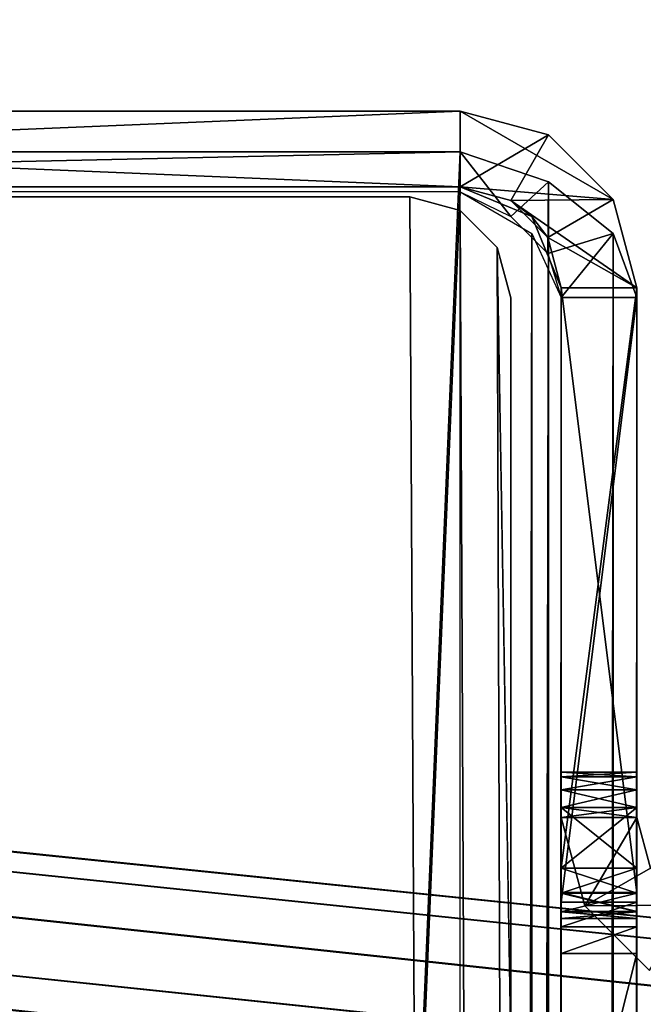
# Model space of a CAD drawing. Extents: x -398 to 398, y -1355 to -82.
# Tile 38 of 256: x -249.36 to -243.19, y -101.13 to -91.38. Entities that reach past the tile are written whole.
import ezdxf

# ---------------------------------------------------------------- set-up
doc = ezdxf.new("R2010")
doc.units = 0
doc.header["$MEASUREMENT"] = 0

msp = doc.modelspace()

# ---------------------------------------------------------------- linework, layer by layer
for points in [[(395.5, -525.467285, 437.803314), (395.5, -81.938164, 160.655502), (-395.5, -81.938164, 160.655502)], [(395.5, -525.467285, 437.803314), (-395.5, -81.938164, 160.655502), (-395.5, -525.467285, 437.803314)], [(-22.229691, -124.655098, 181.452103), (-396.5, -85.435806, 156.945206), (-395.5, -84.587761, 156.415207)], [(395.5, -528.116882, 433.562988), (395.5, -84.587761, 156.415207), (-395.5, -84.587761, 156.415207)], [(395.5, -528.116882, 433.562988), (-395.5, -84.587761, 156.415207), (-395.5, -528.116882, 433.562988)], [(-395.5, -84.587761, 156.415207), (395.5, -84.587761, 156.415207), (-19.442101, -123.289597, 180.598801)], [(-395.5, -84.587761, 156.415207), (-19.442101, -123.289597, 180.598801), (-21.06683, -123.633301, 180.813599)], [(-395.5, -84.587761, 156.415207), (-21.06683, -123.633301, 180.813599), (-22.229691, -124.655098, 181.452103)], [(-22.229691, -124.6604, 181.443604), (-396.5, -85.441109, 156.936707), (-395.5, -84.593063, 156.406799)], [(-395.5, -84.593063, 156.406799), (395.5, -84.593063, 156.406799), (-19.442101, -123.294899, 180.590302)], [(-395.5, -84.593063, 156.406799), (-19.442101, -123.294899, 180.590302), (-21.06683, -123.638603, 180.805099)], [(-395.5, -84.593063, 156.406799), (-21.06683, -123.638603, 180.805099), (-22.229691, -124.6604, 181.443604)], [(-396.5, -85.435806, 156.945206), (-22.478531, -125.502296, 181.981506), (-22.478531, -130.514999, 185.1138)], [(-396.5, -85.435806, 156.945206), (-22.478531, -130.514999, 185.1138), (-50.35714, -414.036102, 362.277405)], [(-396.5, -85.435806, 156.945206), (-50.35714, -414.036102, 362.277405), (-52.76738, -414.882812, 362.806488)], [(-396.5, -85.435806, 156.945206), (-52.76738, -414.882812, 362.806488), (-53.272449, -415.311096, 363.074097)], [(-396.5, -85.435806, 156.945206), (-53.272449, -415.311096, 363.074097), (-54.270809, -417.355103, 364.351288)], [(-396.5, -85.435806, 156.945206), (-54.270809, -417.355103, 364.351288), (-54.270809, -417.960785, 364.729889)], [(-396.5, -85.435806, 156.945206), (-54.270809, -417.960785, 364.729889), (-53.272449, -420.004791, 366.007111)], [(-396.5, -85.435806, 156.945206), (-53.272449, -420.004791, 366.007111), (-396.366211, -527.69281, 433.298004)], [(-22.478531, -125.502296, 181.981506), (-396.5, -85.435806, 156.945206), (-22.229691, -124.655098, 181.452103)], [(-396.5, -85.441109, 156.936707), (-22.478531, -125.507599, 181.973007), (-22.478531, -130.520294, 185.105301)], [(-396.5, -85.441109, 156.936707), (-22.478531, -130.520294, 185.105301), (-50.35714, -414.041412, 362.26889)], [(-396.5, -85.441109, 156.936707), (-50.35714, -414.041412, 362.26889), (-52.76738, -414.888092, 362.798004)], [(-396.5, -85.441109, 156.936707), (-52.76738, -414.888092, 362.798004), (-53.272449, -415.316406, 363.065613)], [(-396.5, -85.441109, 156.936707), (-53.272449, -415.316406, 363.065613), (-54.270809, -417.360413, 364.342896)], [(-396.5, -85.441109, 156.936707), (-54.270809, -417.360413, 364.342896), (-54.270809, -417.966095, 364.721405)], [(-396.5, -85.441109, 156.936707), (-54.270809, -417.966095, 364.721405), (-53.272449, -420.010101, 365.998596)], [(-396.5, -85.441109, 156.936707), (-53.272449, -420.010101, 365.998596), (-396.366211, -527.69812, 433.289612)], [(-22.478531, -125.507599, 181.973007), (-396.5, -85.441109, 156.936707), (-22.229691, -124.6604, 181.443604)], [(-245, -92.283943, 130.497101), (-245, -92.283943, -0.75), (-263, -92.283943, 130.497101)], [(-263, -92.283943, 130.497101), (-245, -92.283943, -0.75), (-263, -92.283943, -0.75)], [(-245, -93.033943, -0.75), (-263, -93.033943, -0.75), (-245, -92.283943, -0.75)], [(-245, -92.283943, -0.75), (-263, -93.033943, -0.75), (-263, -92.283943, -0.75)], [(-245, -92.283943, 130.497101), (-263, -92.283943, 130.497101), (-245, -93.033943, 130.497101)], [(-245, -93.033943, 130.497101), (-263, -92.283943, 130.497101), (-263, -93.033943, 130.497101)], [(-244.125, -92.51899, 130.293304), (-245, -93.033943, 130.497101), (-245, -92.283943, 130.497101)], [(-243.484406, -93.158943, -0.75), (-245, -93.033943, -0.75), (-245, -92.283943, -0.75)], [(-243.484406, -93.158943, -0.75), (-245, -92.283943, -0.75), (-244.125, -92.518372, -0.75)], [(-244.125, -92.518387, -0.75), (-244.125, -92.518387, 130.293304), (-245, -92.283943, 130.497101)], [(-244.125, -92.518387, -0.75), (-245, -92.283943, 130.497101), (-245, -92.283943, -0.75)], [(-244.125, -92.51899, 130.293304), (-244.5, -93.168251, 130.293304), (-245, -93.033943, 130.497101)], [(-243.485001, -93.158913, 130.089493), (-244.5, -93.168251, 130.293304), (-244.125, -92.51899, 130.293304)], [(-243.484497, -93.158943, -0.75), (-243.484497, -93.158943, 130.089493), (-244.125, -92.518387, 130.293304)], [(-243.484497, -93.158943, -0.75), (-244.125, -92.518387, 130.293304), (-244.125, -92.518387, -0.75)], [(-263, -92.684982, 131.220596), (-263, -515.386475, 395.353912), (-245, -92.684982, 131.220596)], [(-245, -92.684982, 131.220596), (-263, -515.386475, 395.353912), (-245, -515.386475, 395.353912)], [(-245, -93.08242, 130.584595), (-263, -93.08242, 130.584595), (-245, -92.684982, 131.220596)], [(-245, -92.684982, 131.220596), (-263, -93.08242, 130.584595), (-263, -92.684982, 131.220596)], [(-244.5, -93.326447, 130.578705), (-245, -92.684982, 131.220596), (-245, -93.08242, 130.584595)], [(-245, -92.684982, 131.220596), (-244.5, -93.326447, 130.578705), (-244.125, -92.982391, 131.129303)], [(-244.125, -92.982079, 131.129807), (-245, -515.386475, 395.353912), (-245, -92.684982, 131.220596)], [(-244.125, -92.982079, 131.129807), (-244.125, -515.334106, 395.044586), (-245, -515.386475, 395.353912)], [(-244.125, -92.982391, 131.129303), (-244.5, -93.326447, 130.578705), (-244.134293, -93.693077, 130.376602)], [(-244.125, -92.982391, 131.129303), (-244.134293, -93.693077, 130.376602), (-243.485001, -93.494347, 130.694595)], [(-243.484497, -93.49437, 130.694595), (-244.125, -515.334106, 395.044586), (-244.125, -92.982079, 131.129807)], [(-245, -93.033943, 130.497101), (-245, -93.033943, -0.75), (-263, -93.033943, 130.497101)], [(-263, -93.033943, 130.497101), (-245, -93.033943, -0.75), (-263, -93.033943, -0.75)], [(-244.5, -93.1679, -0.75), (-245, -93.033943, -0.75), (-243.484406, -93.158943, -0.75)], [(-244.5, -93.167923, -0.75), (-244.292892, -93.326828, 130.191406), (-245, -93.033943, -0.75)], [(-245, -93.033943, -0.75), (-244.292892, -93.326828, 130.191406), (-245, -93.033943, 130.497101)], [(-263, -93.08242, 130.584595), (-263, -515.783875, 394.717804), (-245, -93.08242, 130.584595)], [(-245, -93.08242, 130.584595), (-263, -515.783875, 394.717804), (-245, -515.783875, 394.717804)], [(-243.25, -511.533905, -0.75), (-263, -514.934021, -0.75), (-263, -93.133942, -0.75)], [(-243.25, -511.533905, -0.75), (-263, -93.133942, -0.75), (-245.5, -93.133942, -0.75)], [(-243.25, -511.533905), (-263, -514.934021), (-263, -93.133942)], [(-243.25, -511.533905), (-263, -93.133942), (-245.5, -93.133942)], [(-263, -93.133942), (-245.5, -93.133942), (-263, -93.133942, -0.75)], [(-263, -93.133942, -0.75), (-245.5, -93.133942), (-245.5, -93.133942, -0.75)], [(-243.25, -511.533905, -0.75), (-245.5, -93.133942, -0.75), (-245, -93.267899, -0.75)], [(-243.25, -511.533905), (-245.5, -93.133942), (-245, -93.267899)], [(-245, -93.267906, -0.75), (-245.5, -93.133942), (-245.5, -93.133942, -0.75)], [(-245.5, -93.133942), (-245, -93.267906, -0.75), (-245, -93.267906)], [(-244.292892, -93.49691, 130.498199), (-245, -515.783875, 394.717804), (-245, -93.08242, 130.584595)], [(-243.485001, -93.158913, 130.089493), (-244.134293, -93.533928, 130.089493), (-244.5, -93.168251, 130.293304)], [(-243.25, -94.033943, -0.75), (-244.5, -93.1679, -0.75), (-243.484406, -93.158943, -0.75)], [(-243.25, -94.033943, -0.75), (-244.134003, -93.533943, -0.75), (-244.5, -93.1679, -0.75)], [(-244.5, -93.167923, -0.75), (-244.134003, -93.533943, -0.75), (-244.292892, -93.326828, 130.191406)], [(-243.25, -94.033943, 129.885696), (-244.134293, -93.533928, 130.089493), (-243.485001, -93.158913, 130.089493)], [(-243.484497, -93.158943, 130.089493), (-243.25, -94.033943, -0.75), (-243.25, -94.033943, 129.885696)], [(-243.25, -94.033943, -0.75), (-243.484497, -93.158943, 130.089493), (-243.484497, -93.158943, -0.75)], [(-243.25, -511.533905, -0.75), (-245, -93.267899, -0.75), (-244.634003, -93.633942, -0.75)], [(-243.25, -511.533905), (-245, -93.267899), (-244.634003, -93.633942)], [(-245, -93.267906), (-245, -93.267906, -0.75), (-244.634003, -93.633942, -0.75)], [(-245, -93.267906), (-244.634003, -93.633942, -0.75), (-244.634003, -93.633942)], [(-244.292892, -93.326828, 130.191406), (-244.134003, -93.533943, -0.75), (-244, -94.033943, -0.75)], [(-244.292892, -93.326828, 130.191406), (-244, -94.033943, -0.75), (-244, -94.033943, 129.885696)], [(-244.292892, -515.674194, 394.303894), (-245, -515.783875, 394.717804), (-244.292892, -93.49691, 130.498199)], [(-244, -94.130898, 130.060593), (-244.292892, -515.674194, 394.303894), (-244.292892, -93.49691, 130.498199)], [(-243.485001, -93.494347, 130.694595), (-244.134293, -93.693077, 130.376602), (-244, -94.130898, 130.060593)], [(-244.134293, -93.533928, 130.089493), (-243.25, -94.033943, 129.885696), (-244, -94.033943, 129.885696)], [(-244, -94.033943, -0.75), (-244.134003, -93.533943, -0.75), (-243.25, -94.033943, -0.75)], [(-243.484497, -93.49437, 130.694595), (-243.484497, -515.496887, 394.391113), (-244.125, -515.334106, 395.044586)], [(-243.485001, -93.494347, 130.694595), (-244, -94.130898, 130.060593), (-243.25, -94.130898, 130.060593)], [(-243.25, -94.130898, 130.060593), (-243.484497, -515.496887, 394.391113), (-243.484497, -93.49437, 130.694595)], [(-244.5, -101.533897, -0.75), (-244.634003, -93.633942, -0.75), (-244.5, -94.133942, -0.75)], [(-243.25, -511.533905, -0.75), (-244.634003, -93.633942, -0.75), (-244.5, -101.533897, -0.75)], [(-244.5, -101.533897), (-244.634003, -93.633942), (-244.5, -94.133942)], [(-243.25, -511.533905), (-244.634003, -93.633942), (-244.5, -101.533897)], [(-244.634003, -93.633942), (-244.634003, -93.633942, -0.75), (-244.5, -94.133942, -0.75)], [(-244.634003, -93.633942), (-244.5, -94.133942, -0.75), (-244.5, -94.133942)], [(-244, -94.033943, 129.885696), (-244, -100.026299, 126.564003), (-244, -100.214798, 126.380501)], [(-244, -94.033943, 129.885696), (-244, -100.214798, 126.380501), (-244, -100.283897, 126.126701)], [(-244, -94.033943, 129.885696), (-244, -100.283897, 126.126701), (-244, -100.283897, 122.621201)], [(-244, -94.033943, 129.885696), (-244, -100.283897, 122.621201), (-244, -100.217003, 122.3713)], [(-244, -94.033943, 129.885696), (-244, -100.217003, 122.3713), (-244, -100.033897, 122.188103)], [(-244, -94.033943, 129.885696), (-244, -100.033897, 122.188103), (-244, -99.783943, 122.121201)], [(-244, -94.033943, 129.885696), (-244, -99.783943, 122.121201), (-244, -99.183937, 122.121201)], [(-244, -94.033943, 129.885696), (-244, -99.183937, 122.121201), (-244, -99.008957, 122.074402)], [(-244, -94.033943, 129.885696), (-244, -99.008957, 122.074402), (-244, -98.880768, 121.946198)], [(-244, -94.033943, 129.885696), (-244, -98.880768, 121.946198), (-244, -98.833939, 121.771202)], [(-244, -94.033943, 129.885696), (-244, -98.833939, 121.771202), (-244, -98.880768, 121.596298)], [(-244, -94.033943, 129.885696), (-244, -98.880768, 121.596298), (-244, -99.283943, 1.25)], [(-244, -94.033943, 129.885696), (-244, -99.283943, 1.25), (-244, -99.183937, 1.25)], [(-244, -94.033943, 129.885696), (-244, -99.183937, 1.25), (-244, -99.008957, 1.203171)], [(-244, -94.033943, 129.885696), (-244, -99.008957, 1.203171), (-244, -98.880768, 1.074978)], [(-244, -94.033943, 129.885696), (-244, -98.880768, 1.074978), (-244, -98.833939, 0.9)], [(-244, -94.033943, -0.75), (-244, -94.033943, 129.885696), (-244, -98.833939, 0.9)], [(-244, -94.033943, -0.75), (-244, -98.833939, 0.9), (-244, -98.880768, 0.725021)], [(-244, -94.033943, -0.75), (-244, -98.880768, 0.725021), (-244, -100.033897, -0.683101)], [(-244, -94.033943, -0.75), (-244, -100.033897, -0.683101), (-244, -99.783943, -0.75)], [(-244, -94.033943, -0.75), (-244, -99.783943, -0.75), (-243.25, -94.033943, -0.75)], [(-243.25, -94.033943, -0.75), (-244, -99.783943, -0.75), (-243.25, -99.783943, -0.75)], [(-244, -100.026299, 126.564003), (-244, -94.033943, 129.885696), (-243.25, -100.026299, 126.564003)], [(-243.25, -100.026299, 126.564003), (-244, -94.033943, 129.885696), (-243.25, -94.033943, 129.885696)], [(-243.25, -94.033943, 129.885696), (-243.25, -100.026299, 126.564003), (-243.25, -100.214798, 126.380501)], [(-243.25, -94.033943, 129.885696), (-243.25, -100.214798, 126.380501), (-243.25, -100.283897, 126.126701)], [(-243.25, -94.033943, 129.885696), (-243.25, -100.283897, 126.126701), (-243.25, -100.283897, 122.621201)], [(-243.25, -94.033943, 129.885696), (-243.25, -100.283897, 122.621201), (-243.25, -100.217003, 122.3713)], [(-243.25, -94.033943, 129.885696), (-243.25, -100.217003, 122.3713), (-243.25, -100.033897, 122.188103)], [(-243.25, -94.033943, 129.885696), (-243.25, -100.033897, 122.188103), (-243.25, -99.783943, 122.121201)], [(-243.25, -94.033943, 129.885696), (-243.25, -99.783943, 122.121201), (-243.25, -99.183937, 122.121201)], [(-243.25, -94.033943, 129.885696), (-243.25, -99.183937, 122.121201), (-243.25, -99.008957, 122.074402)], [(-243.25, -94.033943, 129.885696), (-243.25, -99.008957, 122.074402), (-243.25, -98.880768, 121.946198)], [(-243.25, -94.033943, 129.885696), (-243.25, -98.880768, 121.946198), (-243.25, -98.833939, 121.771202)], [(-243.25, -94.033943, 129.885696), (-243.25, -98.833939, 121.771202), (-243.25, -98.880768, 121.596298)], [(-243.25, -94.033943, 129.885696), (-243.25, -98.880768, 121.596298), (-243.25, -99.283943, 1.25)], [(-243.25, -94.033943, 129.885696), (-243.25, -99.283943, 1.25), (-243.25, -99.183937, 1.25)], [(-243.25, -94.033943, 129.885696), (-243.25, -99.183937, 1.25), (-243.25, -99.008957, 1.203171)], [(-243.25, -94.033943, 129.885696), (-243.25, -99.008957, 1.203171), (-243.25, -98.880768, 1.074978)], [(-243.25, -94.033943, 129.885696), (-243.25, -98.880768, 1.074978), (-243.25, -98.833939, 0.9)], [(-243.25, -94.033943, -0.75), (-243.25, -94.033943, 129.885696), (-243.25, -98.833939, 0.9)], [(-243.25, -94.033943, -0.75), (-243.25, -98.833939, 0.9), (-243.25, -98.880768, 0.725021)], [(-243.25, -94.033943, -0.75), (-243.25, -98.880768, 0.725021), (-243.25, -100.033897, -0.683101)], [(-243.25, -94.033943, -0.75), (-243.25, -100.033897, -0.683101), (-243.25, -99.783943, -0.75)], [(-244.5, -101.533897), (-244.5, -94.133942), (-244.5, -101.533897, -0.75)], [(-244.5, -101.533897, -0.75), (-244.5, -94.133942), (-244.5, -94.133942, -0.75)], [(-244, -515.783875, 393.538605), (-244.292892, -515.674194, 394.303894), (-244, -94.130898, 130.060593)], [(-244, -515.783875, 393.538605), (-244, -94.130898, 130.060593), (-244, -103.513298, 130.258804)], [(-244, -103.513298, 130.258804), (-244, -94.130898, 130.060593), (-244, -100.123299, 126.738899)], [(-244, -94.130898, 130.060593), (-244, -100.123299, 126.738899), (-243.25, -94.130898, 130.060593)], [(-243.25, -94.130898, 130.060593), (-244, -100.123299, 126.738899), (-243.25, -100.123299, 126.738899)], [(-243.484497, -515.496887, 394.391113), (-243.25, -94.130898, 130.060593), (-243.25, -515.783875, 393.538605)], [(-243.25, -515.783875, 393.538605), (-243.25, -94.130898, 130.060593), (-243.25, -103.513298, 130.258804)], [(-243.25, -103.513298, 130.258804), (-243.25, -94.130898, 130.060593), (-243.25, -100.123299, 126.738899)], [(-244, -98.880829, 0.725), (-243.25, -98.880829, 0.725), (-243.25, -98.833939, 0.9)], [(-244, -98.880829, 0.725), (-243.25, -98.833939, 0.9), (-244, -98.833939, 0.9)], [(-244, -98.880829, 121.596199), (-243.25, -98.880829, 121.596199), (-243.25, -98.833939, 121.771202)], [(-244, -98.880829, 121.596199), (-243.25, -98.833939, 121.771202), (-244, -98.833939, 121.771202)], [(-243.25, -98.880829, 121.946198), (-244, -98.833939, 121.771202), (-243.25, -98.833939, 121.771202)], [(-244, -98.833939, 121.771202), (-243.25, -98.880829, 121.946198), (-244, -98.880829, 121.946198)], [(-243.25, -98.880829, 1.075), (-244, -98.833939, 0.9), (-243.25, -98.833939, 0.9)], [(-244, -98.833939, 0.9), (-243.25, -98.880829, 1.075), (-244, -98.880829, 1.075)], [(-244, -99.283943, 1.25), (-244, -98.880768, 121.596298), (-244, -99.008957, 121.468102)], [(-244, -99.008957, 0.596829), (-244, -100.033897, -0.683101), (-244, -98.880768, 0.725021)], [(-244, -99.008942, 0.596891), (-243.25, -99.008942, 0.596891), (-243.25, -98.880829, 0.725)], [(-244, -99.008942, 0.596891), (-243.25, -98.880829, 0.725), (-244, -98.880829, 0.725)], [(-244, -99.008942, 121.468102), (-243.25, -99.008942, 121.468102), (-243.25, -98.880829, 121.596199)], [(-244, -99.008942, 121.468102), (-243.25, -98.880829, 121.596199), (-244, -98.880829, 121.596199)], [(-244, -98.880829, 121.946198), (-243.25, -98.880829, 121.946198), (-243.25, -99.008942, 122.074303)], [(-244, -98.880829, 121.946198), (-243.25, -99.008942, 122.074303), (-244, -99.008942, 122.074303)], [(-244, -98.880829, 1.075), (-243.25, -98.880829, 1.075), (-243.25, -99.008942, 1.203109)], [(-244, -98.880829, 1.075), (-243.25, -99.008942, 1.203109), (-244, -99.008942, 1.203109)], [(-243.25, -99.283943, 1.25), (-243.25, -98.880768, 121.596298), (-243.25, -99.008957, 121.468102)], [(-243.25, -99.008957, 0.596829), (-243.25, -100.033897, -0.683101), (-243.25, -98.880768, 0.725021)], [(-243.25, -99.008942, 0.596891), (-244, -99.183937, 0.55), (-243.25, -99.183937, 0.55)], [(-244, -99.183937, 0.55), (-243.25, -99.008942, 0.596891), (-244, -99.008942, 0.596891)], [(-243.25, -99.008942, 121.468102), (-244, -99.183937, 121.421204), (-243.25, -99.183937, 121.421204)], [(-244, -99.183937, 121.421204), (-243.25, -99.008942, 121.468102), (-244, -99.008942, 121.468102)], [(-244, -99.008942, 122.074303), (-243.25, -99.008942, 122.074303), (-243.25, -99.183937, 122.121201)], [(-244, -99.008942, 122.074303), (-243.25, -99.183937, 122.121201), (-244, -99.183937, 122.121201)], [(-244, -99.008942, 1.203109), (-243.25, -99.008942, 1.203109), (-243.25, -99.183937, 1.25)], [(-244, -99.008942, 1.203109), (-243.25, -99.183937, 1.25), (-244, -99.183937, 1.25)], [(-244, -99.283943, 1.25), (-244, -99.008957, 121.468102), (-244, -99.183937, 121.421204)], [(-244, -99.008957, 0.596829), (-244, -99.183937, 0.55), (-244, -100.283897, 0.05)], [(-244, -99.008957, 0.596829), (-244, -100.283897, 0.05), (-244, -100.283897, -0.25)], [(-244, -99.008957, 0.596829), (-244, -100.283897, -0.25), (-244, -100.217003, -0.499969)], [(-244, -99.008957, 0.596829), (-244, -100.217003, -0.499969), (-244, -100.033897, -0.683101)], [(-243.25, -99.283943, 1.25), (-243.25, -99.008957, 121.468102), (-243.25, -99.183937, 121.421204)], [(-243.25, -99.008957, 0.596829), (-243.25, -99.183937, 0.55), (-243.25, -100.283897, 0.05)], [(-243.25, -99.008957, 0.596829), (-243.25, -100.283897, 0.05), (-243.25, -100.283897, -0.25)], [(-243.25, -99.008957, 0.596829), (-243.25, -100.283897, -0.25), (-243.25, -100.217003, -0.499969)], [(-243.25, -99.008957, 0.596829), (-243.25, -100.217003, -0.499969), (-243.25, -100.033897, -0.683101)], [(-244, -99.283943, 1.25), (-244, -99.183937, 121.421204), (-244, -99.283943, 121.421204)], [(-244, -99.183937, 0.55), (-244, -99.783943, 0.55), (-244, -100.033897, 0.483101)], [(-244, -99.183937, 0.55), (-244, -100.033897, 0.483101), (-244, -100.217003, 0.29997)], [(-244, -99.183937, 0.55), (-244, -100.217003, 0.29997), (-244, -100.283897, 0.05)], [(-243.25, -99.183937, 122.121201), (-244, -99.183937, 122.121201), (-243.25, -99.783943, 122.121201)], [(-243.25, -99.783943, 122.121201), (-244, -99.183937, 122.121201), (-244, -99.783943, 122.121201)], [(-244, -99.183937, 121.421204), (-243.25, -99.183937, 121.421204), (-244, -99.283943, 121.421204)], [(-244, -99.283943, 121.421204), (-243.25, -99.183937, 121.421204), (-243.25, -99.283943, 121.421204)], [(-243.25, -99.183937, 1.25), (-244, -99.183937, 1.25), (-243.25, -99.283943, 1.25)], [(-243.25, -99.283943, 1.25), (-244, -99.183937, 1.25), (-244, -99.283943, 1.25)], [(-244, -99.183937, 0.55), (-243.25, -99.183937, 0.55), (-244, -99.783943, 0.55)], [(-244, -99.783943, 0.55), (-243.25, -99.183937, 0.55), (-243.25, -99.783943, 0.55)], [(-243.25, -99.283943, 1.25), (-243.25, -99.183937, 121.421204), (-243.25, -99.283943, 121.421204)], [(-243.25, -99.183937, 0.55), (-243.25, -99.783943, 0.55), (-243.25, -100.033897, 0.483101)], [(-243.25, -99.183937, 0.55), (-243.25, -100.033897, 0.483101), (-243.25, -100.217003, 0.29997)], [(-243.25, -99.183937, 0.55), (-243.25, -100.217003, 0.29997), (-243.25, -100.283897, 0.05)], [(-243.765594, -100.158897, 1.25), (-243.25, -99.283943, 1.25), (-244, -99.283943, 1.25)], [(-243.765594, -100.158897, 121.421204), (-243.25, -99.283943, 121.421204), (-244, -99.283943, 121.421204)], [(-243.765503, -100.158897, 121.421204), (-243.765503, -100.158897, 1.25), (-244, -99.283943, 1.25)], [(-243.765503, -100.158897, 121.421204), (-244, -99.283943, 1.25), (-244, -99.283943, 121.421204)], [(-243.765594, -100.158897, 1.25), (-243.115997, -99.783943, 1.25), (-243.25, -99.283943, 1.25)], [(-243.765594, -100.158897, 121.421204), (-243.115997, -99.783943, 121.421204), (-243.25, -99.283943, 121.421204)], [(-243.115997, -99.783943, 121.421204), (-243.115997, -99.783943, 1.25), (-243.25, -99.283943, 1.25)], [(-243.115997, -99.783943, 121.421204), (-243.25, -99.283943, 1.25), (-243.25, -99.283943, 121.421204)], [(-243.25, -100.033897, 0.483013), (-244, -99.783943, 0.55), (-243.25, -99.783943, 0.55)], [(-244, -99.783943, 0.55), (-243.25, -100.033897, 0.483013), (-244, -100.033897, 0.483013)], [(-244, -100.033897, -0.683013), (-243.25, -100.033897, -0.683013), (-243.25, -99.783943, -0.75)], [(-244, -100.033897, -0.683013), (-243.25, -99.783943, -0.75), (-244, -99.783943, -0.75)], [(-244, -100.033897, 122.188202), (-243.25, -100.033897, 122.188202), (-243.25, -99.783943, 122.121201)], [(-244, -100.033897, 122.188202), (-243.25, -99.783943, 122.121201), (-244, -99.783943, 122.121201)], [(-242.75, -100.150002, 1.25), (-243.115997, -99.783943, 1.25), (-243.765594, -100.158897, 1.25)], [(-242.75, -100.150002, 121.421204), (-243.115997, -99.783943, 121.421204), (-243.765594, -100.158897, 121.421204)], [(-244, -100.214798, 126.380501), (-244, -100.026299, 126.564003), (-243.25, -100.214798, 126.380501)], [(-243.25, -100.214798, 126.380501), (-244, -100.026299, 126.564003), (-243.25, -100.026299, 126.564003)], [(-244, -100.033897, 0.483013), (-243.25, -100.033897, 0.483013), (-243.25, -100.216904, 0.3)], [(-244, -100.033897, 0.483013), (-243.25, -100.216904, 0.3), (-244, -100.216904, 0.3)], [(-244, -100.216904, -0.5), (-243.25, -100.216904, -0.5), (-243.25, -100.033897, -0.683013)], [(-244, -100.216904, -0.5), (-243.25, -100.033897, -0.683013), (-244, -100.033897, -0.683013)], [(-244, -100.216904, 122.371201), (-243.25, -100.216904, 122.371201), (-243.25, -100.033897, 122.188202)], [(-244, -100.216904, 122.371201), (-243.25, -100.033897, 122.188202), (-244, -100.033897, 122.188202)], [(-244, -103.513298, 130.258804), (-244, -100.123299, 126.738899), (-244, -100.378799, 126.676399)], [(-244, -100.123299, 126.738899), (-244, -100.3657, 126.6763), (-243.25, -100.123299, 126.738899)], [(-243.25, -100.123299, 126.738899), (-244, -100.3657, 126.6763), (-243.25, -100.3657, 126.6763)], [(-243.125, -100.7995, 1.25), (-242.75, -100.150002, 1.25), (-243.765594, -100.158897, 1.25)], [(-243.125, -100.7995, 121.421204), (-242.75, -100.150002, 121.421204), (-243.765594, -100.158897, 121.421204)], [(-243.125, -100.7995, 121.421204), (-243.125, -100.7995, 1.25), (-243.765503, -100.158897, 1.25)], [(-243.125, -100.7995, 121.421204), (-243.765503, -100.158897, 1.25), (-243.765503, -100.158897, 121.421204)], [(-243.25, -103.513298, 130.258804), (-243.25, -100.123299, 126.738899), (-243.25, -100.378799, 126.676399)], [(-244, -100.283897, 126.126701), (-244, -100.214798, 126.380501), (-243.25, -100.283897, 126.126701)], [(-243.25, -100.283897, 126.126701), (-244, -100.214798, 126.380501), (-243.25, -100.214798, 126.380501)], [(-244, -100.216904, 0.3), (-243.25, -100.216904, 0.3), (-243.25, -100.283897, 0.05)], [(-244, -100.216904, 0.3), (-243.25, -100.283897, 0.05), (-244, -100.283897, 0.05)], [(-243.25, -100.216904, -0.5), (-244, -100.283897, -0.25), (-243.25, -100.283897, -0.25)], [(-244, -100.283897, -0.25), (-243.25, -100.216904, -0.5), (-244, -100.216904, -0.5)], [(-243.25, -100.216904, 122.371201), (-244, -100.283897, 122.621201), (-243.25, -100.283897, 122.621201)], [(-244, -100.283897, 122.621201), (-243.25, -100.216904, 122.371201), (-244, -100.216904, 122.371201)], [(-243.25, -100.283897, 126.126701), (-243.25, -100.283897, 122.621201), (-244, -100.283897, 126.126701)], [(-244, -100.283897, 126.126701), (-243.25, -100.283897, 122.621201), (-244, -100.283897, 122.621201)], [(-243.25, -100.283897, -0.25), (-244, -100.283897, -0.25), (-243.25, -100.283897, 0.05)], [(-243.25, -100.283897, 0.05), (-244, -100.283897, -0.25), (-244, -100.283897, 0.05)], [(-244, -100.3657, 126.6763), (-244, -100.630699, 126.752197), (-243.25, -100.3657, 126.6763)], [(-243.25, -100.3657, 126.6763), (-244, -100.630699, 126.752197), (-243.25, -100.630699, 126.752197)], [(-244, -103.513298, 130.258804), (-244, -100.378799, 126.676399), (-244, -100.630699, 126.752197)], [(-243.25, -103.513298, 130.258804), (-243.25, -100.378799, 126.676399), (-243.25, -100.630699, 126.752197)], [(-244, -103.513298, 130.258804), (-244, -100.630699, 126.752197), (-244, -103.395302, 130.045807)], [(-244, -103.6035, 128.609802), (-244, -103.395302, 130.045807), (-244, -100.630699, 126.752197)], [(-244, -100.630699, 126.752197), (-244, -103.6035, 128.609802), (-243.25, -100.630699, 126.752197)], [(-243.25, -100.630699, 126.752197), (-244, -103.6035, 128.609802), (-243.25, -103.6035, 128.609802)], [(-243.25, -103.513298, 130.258804), (-243.25, -100.630699, 126.752197), (-243.25, -103.395302, 130.045807)], [(-243.25, -103.6035, 128.609802), (-243.25, -103.395302, 130.045807), (-243.25, -100.630699, 126.752197)]]:
    msp.add_3dface(points)

doc.saveas('drawing.dxf')
